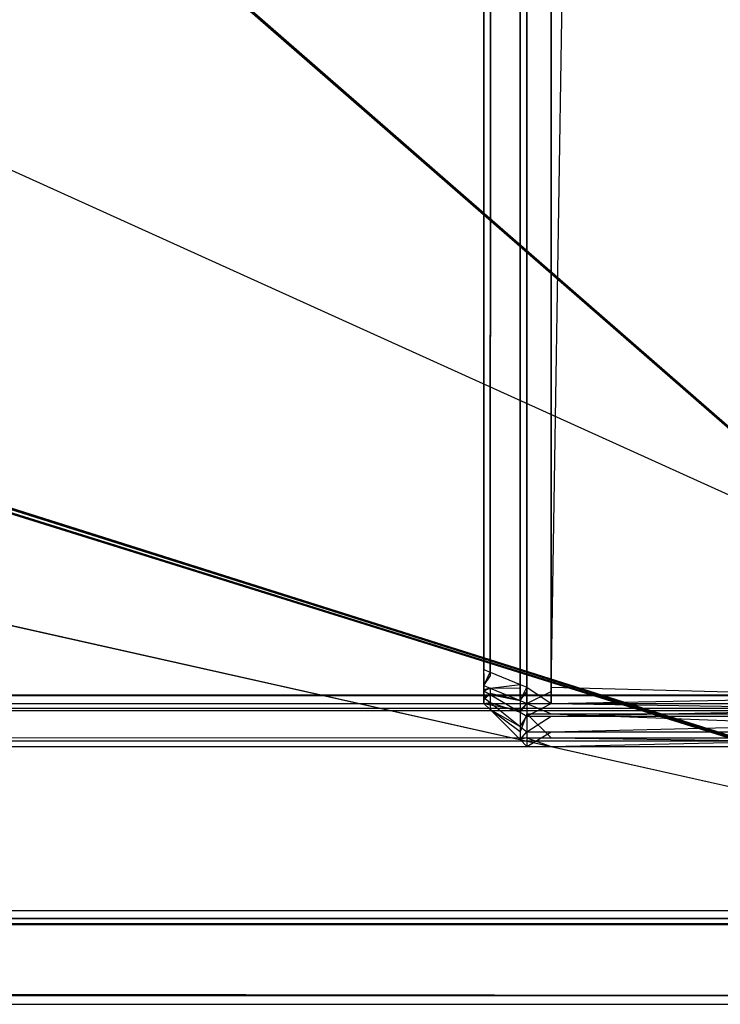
# Model space of a CAD drawing. Extents: x 0 to 1.6, y -0.5 to 0.
# Tile 154 of 192: x 1.5837 to 1.59185, y -0.501 to -0.48955. Entities that reach past the tile are written whole.
import ezdxf

# ---------------------------------------------------------------- set-up
doc = ezdxf.new("R2010")
doc.units = 0
for name, color, linetype in [('L14_KORPUS1_2___REPLACEMTFOREMP', 7, 'CONTINUOUS'), ('L16_KORPUS1_0___REPLACEMTFOREMP', 7, 'CONTINUOUS'), ('L65_ABDECKPL_0___REPLACEMTFOREM', 7, 'CONTINUOUS')]:
    doc.layers.add(name, color=color, linetype=linetype)

msp = doc.modelspace()

# ---------------------------------------------------------------- linework, layer by layer
at = {"layer": 'L14_KORPUS1_2___REPLACEMTFOREMP', "color": 8}
for points, invisible_edges in [([(1.597254, -0.019241, 0.007121), (1.589885, -0.49736, 0.007121), (1.589885, -0.022843, 0.007121), (1.597254, -0.019241, 0.007121)], 13), ([(1.589885, -0.49736, 0.007121), (1.597254, -0.019241, 0.007121), (1.597254, -0.49736, 0.007121), (1.589885, -0.49736, 0.007121)], 14), ([(1.589885, -0.022897, 0.590624), (1.597254, -0.497312, 0.590624), (1.597254, -0.019295, 0.590624), (1.589885, -0.022897, 0.590624)], 14), ([(1.589172, -0.497183, 0.00755), (1.589521, -0.022876, 0.007201), (1.589521, -0.497327, 0.007201), (1.589172, -0.497183, 0.00755)], 13), ([(1.589521, -0.022876, 0.007201), (1.589172, -0.497183, 0.00755), (1.589172, -0.02302, 0.00755), (1.589521, -0.022876, 0.007201)], 14), ([(1.589601, -0.022843, 0.007121), (1.589521, -0.497327, 0.007201), (1.589521, -0.022876, 0.007201), (1.589601, -0.022843, 0.007121)], 13), ([(1.589521, -0.497327, 0.007201), (1.589601, -0.022843, 0.007121), (1.589601, -0.49736, 0.007121), (1.589521, -0.497327, 0.007201)], 14), ([(1.589601, -0.022897, 0.590624), (1.589521, -0.497279, 0.590544), (1.589601, -0.497312, 0.590624), (1.589601, -0.022897, 0.590624)], 13), ([(1.589521, -0.497279, 0.590544), (1.589601, -0.022897, 0.590624), (1.589521, -0.02293, 0.590544), (1.589521, -0.497279, 0.590544)], 14), ([(1.589885, -0.022843, 0.007121), (1.589601, -0.49736, 0.007121), (1.589601, -0.022843, 0.007121), (1.589885, -0.022843, 0.007121)], 13), ([(1.589601, -0.49736, 0.007121), (1.589885, -0.022843, 0.007121), (1.589885, -0.49736, 0.007121), (1.589601, -0.49736, 0.007121)], 14), ([(1.589885, -0.497312, 0.590624), (1.589601, -0.022897, 0.590624), (1.589601, -0.497312, 0.590624), (1.589885, -0.497312, 0.590624)], 13), ([(1.589601, -0.022897, 0.590624), (1.589885, -0.497312, 0.590624), (1.589885, -0.022897, 0.590624), (1.589601, -0.022897, 0.590624)], 14), ([(1.597254, -0.497312, 0.590624), (1.589885, -0.022897, 0.590624), (1.589885, -0.497312, 0.590624), (1.597254, -0.497312, 0.590624)], 13), ([(1.589172, -0.02302, 0.00755), (1.589101, -0.497153, 0.007621), (1.589101, -0.02305, 0.007621), (1.589172, -0.02302, 0.00755)], 13), ([(1.589101, -0.497153, 0.007621), (1.589172, -0.02302, 0.00755), (1.589172, -0.497183, 0.00755), (1.589101, -0.497153, 0.007621)], 14), ([(1.589521, -0.02293, 0.590544), (1.589172, -0.497135, 0.590195), (1.589521, -0.497279, 0.590544), (1.589521, -0.02293, 0.590544)], 13), ([(1.589172, -0.497135, 0.590195), (1.589521, -0.02293, 0.590544), (1.589172, -0.023075, 0.590195), (1.589172, -0.497135, 0.590195)], 14), ([(1.589101, -0.02305, 0.00784), (1.589101, -0.497153, 0.007621), (1.589101, -0.497153, 0.00784), (1.589101, -0.02305, 0.00784)], 13), ([(1.589101, -0.497153, 0.007621), (1.589101, -0.02305, 0.00784), (1.589101, -0.02305, 0.007621), (1.589101, -0.497153, 0.007621)], 14), ([(1.589101, -0.497153, 0.00784), (1.589101, -0.497105, 0.589905), (1.589101, -0.02305, 0.00784), (1.589101, -0.497153, 0.00784)], 13), ([(1.589101, -0.02305, 0.00784), (1.589101, -0.497105, 0.589905), (1.589101, -0.023104, 0.589905), (1.589101, -0.02305, 0.00784)], 10), ([(1.589172, -0.023075, 0.590195), (1.589101, -0.497105, 0.590124), (1.589172, -0.497135, 0.590195), (1.589172, -0.023075, 0.590195)], 13), ([(1.589101, -0.497105, 0.590124), (1.589172, -0.023075, 0.590195), (1.589101, -0.023104, 0.590124), (1.589101, -0.497105, 0.590124)], 14), ([(1.589101, -0.023104, 0.590124), (1.589101, -0.497105, 0.589905), (1.589101, -0.497105, 0.590124), (1.589101, -0.023104, 0.590124)], 13), ([(1.589101, -0.497105, 0.589905), (1.589101, -0.023104, 0.590124), (1.589101, -0.023104, 0.589905), (1.589101, -0.497105, 0.589905)], 14), ([(1.589101, -0.497293, 0.590124), (1.589172, -0.497135, 0.590195), (1.589101, -0.497105, 0.590124), (1.589101, -0.497293, 0.590124)], 14), ([(1.589101, -0.497105, 0.590124), (1.589101, -0.497202, 0.589905), (1.589101, -0.497293, 0.590124), (1.589101, -0.497105, 0.590124)], 13), ([(1.589101, -0.497202, 0.589905), (1.589101, -0.497105, 0.590124), (1.589101, -0.497105, 0.589905), (1.589101, -0.497202, 0.589905)], 14), ([(1.589101, -0.497202, 0.00784), (1.589101, -0.497202, 0.589905), (1.589101, -0.497105, 0.589905), (1.589101, -0.497202, 0.00784)], 13), ([(1.589101, -0.497202, 0.00784), (1.589101, -0.497105, 0.589905), (1.589101, -0.497153, 0.00784), (1.589101, -0.497202, 0.00784)], 10), ([(1.589172, -0.497135, 0.590195), (1.589101, -0.497293, 0.590124), (1.589172, -0.497322, 0.590195), (1.589172, -0.497135, 0.590195)], 13), ([(1.589172, -0.497183, 0.00755), (1.589101, -0.497293, 0.007621), (1.589101, -0.497153, 0.007621), (1.589172, -0.497183, 0.00755)], 13), ([(1.589101, -0.497202, 0.00784), (1.589101, -0.497153, 0.007621), (1.589101, -0.497293, 0.007621), (1.589101, -0.497202, 0.00784)], 13), ([(1.589101, -0.497153, 0.007621), (1.589101, -0.497202, 0.00784), (1.589101, -0.497153, 0.00784), (1.589101, -0.497153, 0.007621)], 14), ([(1.589172, -0.497322, 0.590195), (1.589521, -0.497279, 0.590544), (1.589172, -0.497135, 0.590195), (1.589172, -0.497322, 0.590195)], 14), ([(1.589101, -0.497293, 0.007621), (1.589172, -0.497183, 0.00755), (1.589172, -0.497322, 0.00755), (1.589101, -0.497293, 0.007621)], 14), ([(1.589101, -0.497293, 0.007621), (1.589101, -0.497222, 0.00786), (1.589101, -0.497202, 0.00784), (1.589101, -0.497293, 0.007621)], 14), ([(1.589101, -0.497226, 0.589882), (1.589101, -0.497293, 0.590124), (1.589101, -0.497202, 0.589905), (1.589101, -0.497226, 0.589882)], 14), ([(1.589101, -0.497222, 0.00786), (1.589101, -0.497226, 0.589882), (1.589101, -0.497202, 0.589905), (1.589101, -0.497222, 0.00786)], 13), ([(1.589101, -0.497222, 0.00786), (1.589101, -0.497202, 0.589905), (1.589101, -0.497202, 0.00784), (1.589101, -0.497222, 0.00786)], 10), ([(1.589101, -0.497222, 0.00786), (1.589101, -0.497293, 0.007621), (1.589101, -0.497344, 0.007672), (1.589101, -0.497222, 0.00786)], 13), ([(1.589101, -0.497344, 0.007672), (1.589101, -0.497265, 0.007903), (1.589101, -0.497222, 0.00786), (1.589101, -0.497344, 0.007672)], 14), ([(1.589101, -0.497265, 0.007903), (1.589101, -0.497255, 0.589853), (1.589101, -0.497222, 0.00786), (1.589101, -0.497265, 0.007903)], 13), ([(1.589101, -0.497222, 0.00786), (1.589101, -0.497255, 0.589853), (1.589101, -0.497226, 0.589882), (1.589101, -0.497222, 0.00786)], 10), ([(1.589101, -0.497255, 0.589853), (1.589101, -0.497354, 0.590063), (1.589101, -0.497226, 0.589882), (1.589101, -0.497255, 0.589853)], 14), ([(1.589101, -0.497293, 0.590124), (1.589101, -0.497226, 0.589882), (1.589101, -0.497354, 0.590063), (1.589101, -0.497293, 0.590124)], 13), ([(1.589101, -0.497281, 0.589826), (1.589101, -0.49743, 0.589986), (1.589101, -0.497255, 0.589853), (1.589101, -0.497281, 0.589826)], 14), ([(1.589101, -0.497354, 0.590063), (1.589101, -0.497255, 0.589853), (1.589101, -0.49743, 0.589986), (1.589101, -0.497354, 0.590063)], 13), ([(1.589101, -0.497255, 0.589853), (1.589101, -0.497281, 0.589682), (1.589101, -0.497281, 0.589826), (1.589101, -0.497255, 0.589853)], 13), ([(1.589101, -0.497281, 0.589682), (1.589101, -0.497255, 0.589853), (1.589101, -0.497281, 0.008047), (1.589101, -0.497281, 0.589682)], 10), ([(1.589101, -0.497281, 0.008047), (1.589101, -0.497255, 0.589853), (1.589101, -0.497281, 0.007919), (1.589101, -0.497281, 0.008047)], 13), ([(1.589101, -0.497281, 0.007919), (1.589101, -0.497255, 0.589853), (1.589101, -0.497265, 0.007903), (1.589101, -0.497281, 0.007919)], 10), ([(1.589101, -0.497265, 0.007903), (1.589101, -0.497344, 0.007672), (1.589101, -0.497458, 0.007787), (1.589101, -0.497265, 0.007903)], 13), ([(1.589101, -0.497458, 0.007787), (1.589101, -0.497281, 0.007919), (1.589101, -0.497265, 0.007903), (1.589101, -0.497458, 0.007787)], 14), ([(1.589521, -0.497327, 0.007201), (1.589172, -0.497322, 0.00755), (1.589172, -0.497183, 0.00755), (1.589521, -0.497327, 0.007201)], 14), ([(1.589521, -0.497279, 0.590544), (1.589172, -0.497322, 0.590195), (1.589521, -0.497467, 0.590544), (1.589521, -0.497279, 0.590544)], 13), ([(1.589521, -0.497467, 0.590544), (1.589601, -0.497312, 0.590624), (1.589521, -0.497279, 0.590544), (1.589521, -0.497467, 0.590544)], 14), ([(1.589101, -0.49743, 0.589986), (1.589101, -0.497281, 0.589826), (1.589101, -0.4975, 0.589917), (1.589101, -0.49743, 0.589986)], 13), ([(1.589101, -0.497281, 0.008047), (1.589101, -0.4975, 0.007828), (1.589101, -0.4975, 0.008047), (1.589101, -0.497281, 0.008047)], 13), ([(1.589101, -0.4975, 0.007828), (1.589101, -0.497281, 0.008047), (1.589101, -0.497281, 0.007919), (1.589101, -0.4975, 0.007828)], 14), ([(1.589101, -0.497281, 0.589826), (1.589101, -0.4975, 0.589682), (1.589101, -0.4975, 0.589917), (1.589101, -0.497281, 0.589826)], 13), ([(1.589101, -0.4975, 0.589682), (1.589101, -0.497281, 0.589826), (1.589101, -0.497281, 0.589682), (1.589101, -0.4975, 0.589682)], 14), ([(1.589101, -0.497281, 0.007919), (1.589101, -0.497458, 0.007787), (1.589101, -0.4975, 0.007828), (1.589101, -0.497281, 0.007919)], 13), ([(1.589101, -0.497281, 0.589682), (1.589101, -0.4975, 0.008047), (1.589101, -0.4975, 0.589682), (1.589101, -0.497281, 0.589682)], 13), ([(1.589101, -0.4975, 0.008047), (1.589101, -0.497281, 0.589682), (1.589101, -0.497281, 0.008047), (1.589101, -0.4975, 0.008047)], 14), ([(1.589172, -0.497322, 0.00755), (1.589101, -0.497344, 0.007672), (1.589101, -0.497293, 0.007621), (1.589172, -0.497322, 0.00755)], 14), ([(1.589101, -0.497354, 0.590063), (1.589172, -0.497322, 0.590195), (1.589101, -0.497293, 0.590124), (1.589101, -0.497354, 0.590063)], 14), ([(1.589101, -0.497344, 0.007672), (1.589172, -0.497322, 0.00755), (1.589172, -0.497384, 0.007611), (1.589101, -0.497344, 0.007672)], 13), ([(1.589172, -0.497322, 0.590195), (1.589101, -0.497354, 0.590063), (1.589172, -0.497396, 0.590121), (1.589172, -0.497322, 0.590195)], 13), ([(1.589172, -0.497384, 0.007611), (1.589101, -0.497458, 0.007787), (1.589101, -0.497344, 0.007672), (1.589172, -0.497384, 0.007611)], 14), ([(1.589101, -0.49743, 0.589986), (1.589172, -0.497396, 0.590121), (1.589101, -0.497354, 0.590063), (1.589101, -0.49743, 0.589986)], 14), ([(1.589101, -0.497458, 0.007787), (1.589172, -0.497384, 0.007611), (1.589172, -0.497521, 0.007749), (1.589101, -0.497458, 0.007787)], 13), ([(1.589521, -0.497467, 0.007201), (1.589172, -0.497384, 0.007611), (1.589172, -0.497322, 0.00755), (1.589521, -0.497467, 0.007201)], 14), ([(1.589172, -0.497396, 0.590121), (1.589521, -0.497467, 0.590544), (1.589172, -0.497322, 0.590195), (1.589172, -0.497396, 0.590121)], 14), ([(1.589172, -0.497322, 0.00755), (1.589521, -0.497327, 0.007201), (1.589521, -0.497467, 0.007201), (1.589172, -0.497322, 0.00755)], 13), ([(1.589172, -0.497384, 0.007611), (1.589521, -0.497467, 0.007201), (1.589521, -0.497579, 0.007313), (1.589172, -0.497384, 0.007611)], 13), ([(1.589521, -0.497579, 0.007313), (1.589172, -0.497521, 0.007749), (1.589172, -0.497384, 0.007611), (1.589521, -0.497579, 0.007313)], 14), ([(1.589601, -0.497312, 0.590624), (1.589521, -0.497467, 0.590544), (1.589601, -0.4975, 0.590624), (1.589601, -0.497312, 0.590624)], 13), ([(1.589601, -0.49736, 0.007121), (1.589521, -0.497467, 0.007201), (1.589521, -0.497327, 0.007201), (1.589601, -0.49736, 0.007121)], 13), ([(1.589521, -0.497467, 0.007201), (1.589601, -0.49736, 0.007121), (1.589601, -0.4975, 0.007121), (1.589521, -0.497467, 0.007201)], 14), ([(1.589885, -0.4975, 0.590624), (1.589601, -0.497312, 0.590624), (1.589601, -0.4975, 0.590624), (1.589885, -0.4975, 0.590624)], 13), ([(1.589601, -0.497312, 0.590624), (1.589885, -0.4975, 0.590624), (1.589885, -0.497312, 0.590624), (1.589601, -0.497312, 0.590624)], 14), ([(1.589885, -0.49736, 0.007121), (1.589601, -0.4975, 0.007121), (1.589601, -0.49736, 0.007121), (1.589885, -0.49736, 0.007121)], 13), ([(1.589601, -0.4975, 0.007121), (1.589885, -0.49736, 0.007121), (1.589885, -0.4975, 0.007121), (1.589601, -0.4975, 0.007121)], 14), ([(1.597254, -0.4975, 0.590624), (1.589885, -0.497312, 0.590624), (1.589885, -0.4975, 0.590624), (1.597254, -0.4975, 0.590624)], 13), ([(1.589885, -0.497312, 0.590624), (1.597254, -0.4975, 0.590624), (1.597254, -0.497312, 0.590624), (1.589885, -0.497312, 0.590624)], 14), ([(1.597254, -0.49736, 0.007121), (1.589885, -0.4975, 0.007121), (1.589885, -0.49736, 0.007121), (1.597254, -0.49736, 0.007121)], 13), ([(1.589885, -0.4975, 0.007121), (1.597254, -0.49736, 0.007121), (1.597254, -0.4975, 0.007121), (1.589885, -0.4975, 0.007121)], 14), ([(1.589172, -0.497396, 0.590121), (1.589101, -0.49743, 0.589986), (1.589172, -0.497488, 0.59003), (1.589172, -0.497396, 0.590121)], 13), ([(1.589101, -0.4975, 0.589917), (1.589172, -0.497488, 0.59003), (1.589101, -0.49743, 0.589986), (1.589101, -0.4975, 0.589917)], 14), ([(1.589172, -0.497521, 0.007749), (1.589101, -0.4975, 0.007828), (1.589101, -0.497458, 0.007787), (1.589172, -0.497521, 0.007749)], 14), ([(1.589172, -0.497488, 0.59003), (1.589101, -0.4975, 0.589917), (1.589172, -0.497571, 0.589946), (1.589172, -0.497488, 0.59003)], 13), ([(1.589172, -0.497571, 0.008018), (1.589101, -0.4975, 0.007828), (1.589172, -0.497571, 0.007799), (1.589172, -0.497571, 0.008018)], 13), ([(1.589101, -0.4975, 0.007828), (1.589172, -0.497571, 0.008018), (1.589101, -0.4975, 0.008047), (1.589101, -0.4975, 0.007828)], 14), ([(1.589172, -0.497571, 0.589712), (1.589101, -0.4975, 0.589917), (1.589101, -0.4975, 0.589682), (1.589172, -0.497571, 0.589712)], 13), ([(1.589101, -0.4975, 0.589917), (1.589172, -0.497571, 0.589712), (1.589172, -0.497571, 0.589946), (1.589101, -0.4975, 0.589917)], 14), ([(1.589101, -0.4975, 0.007828), (1.589172, -0.497521, 0.007749), (1.589172, -0.497571, 0.007799), (1.589101, -0.4975, 0.007828)], 13), ([(1.589172, -0.497571, 0.589712), (1.589101, -0.4975, 0.008047), (1.589172, -0.497571, 0.008018), (1.589172, -0.497571, 0.589712)], 13), ([(1.589101, -0.4975, 0.008047), (1.589172, -0.497571, 0.589712), (1.589101, -0.4975, 0.589682), (1.589101, -0.4975, 0.008047)], 14), ([(1.589172, -0.497488, 0.59003), (1.589521, -0.497601, 0.59041), (1.589172, -0.497396, 0.590121), (1.589172, -0.497488, 0.59003)], 14), ([(1.589521, -0.497467, 0.590544), (1.589172, -0.497396, 0.590121), (1.589521, -0.497601, 0.59041), (1.589521, -0.497467, 0.590544)], 13), ([(1.589172, -0.497571, 0.589946), (1.589521, -0.497768, 0.590243), (1.589172, -0.497488, 0.59003), (1.589172, -0.497571, 0.589946)], 14), ([(1.589521, -0.497601, 0.59041), (1.589172, -0.497488, 0.59003), (1.589521, -0.497768, 0.590243), (1.589521, -0.497601, 0.59041)], 13), ([(1.589601, -0.4975, 0.007121), (1.589521, -0.497579, 0.007313), (1.589521, -0.497467, 0.007201), (1.589601, -0.4975, 0.007121)], 14), ([(1.589521, -0.497601, 0.59041), (1.589601, -0.4975, 0.590624), (1.589521, -0.497467, 0.590544), (1.589521, -0.497601, 0.59041)], 14), ([(1.589521, -0.497579, 0.007313), (1.589601, -0.4975, 0.007121), (1.589601, -0.497623, 0.007244), (1.589521, -0.497579, 0.007313)], 13), ([(1.589601, -0.4975, 0.590624), (1.589521, -0.497601, 0.59041), (1.589601, -0.497648, 0.590476), (1.589601, -0.4975, 0.590624)], 13), ([(1.589885, -0.497623, 0.007244), (1.589601, -0.4975, 0.007121), (1.589885, -0.4975, 0.007121), (1.589885, -0.497623, 0.007244)], 13), ([(1.589601, -0.4975, 0.007121), (1.589885, -0.497623, 0.007244), (1.589601, -0.497623, 0.007244), (1.589601, -0.4975, 0.007121)], 14), ([(1.589885, -0.4975, 0.590624), (1.589601, -0.497648, 0.590476), (1.589885, -0.497648, 0.590476), (1.589885, -0.4975, 0.590624)], 13), ([(1.589601, -0.497648, 0.590476), (1.589885, -0.4975, 0.590624), (1.589601, -0.4975, 0.590624), (1.589601, -0.497648, 0.590476)], 14), ([(1.597254, -0.497623, 0.007244), (1.589885, -0.4975, 0.007121), (1.597254, -0.4975, 0.007121), (1.597254, -0.497623, 0.007244)], 13), ([(1.589885, -0.4975, 0.007121), (1.597254, -0.497623, 0.007244), (1.589885, -0.497623, 0.007244), (1.589885, -0.4975, 0.007121)], 14), ([(1.597254, -0.4975, 0.590624), (1.589885, -0.497648, 0.590476), (1.597254, -0.497648, 0.590476), (1.597254, -0.4975, 0.590624)], 13), ([(1.589885, -0.497648, 0.590476), (1.597254, -0.4975, 0.590624), (1.589885, -0.4975, 0.590624), (1.589885, -0.497648, 0.590476)], 14), ([(1.589172, -0.497521, 0.007749), (1.589521, -0.497579, 0.007313), (1.589521, -0.497829, 0.007564), (1.589172, -0.497521, 0.007749)], 13), ([(1.589521, -0.497829, 0.007564), (1.589172, -0.497571, 0.007799), (1.589172, -0.497521, 0.007749), (1.589521, -0.497829, 0.007564)], 14), ([(1.589521, -0.497768, 0.590243), (1.589172, -0.497571, 0.589946), (1.589521, -0.49792, 0.590091), (1.589521, -0.497768, 0.590243)], 13), ([(1.589521, -0.49792, 0.589856), (1.589172, -0.497571, 0.008018), (1.589521, -0.49792, 0.007873), (1.589521, -0.49792, 0.589856)], 13), ([(1.589172, -0.497571, 0.008018), (1.589521, -0.49792, 0.589856), (1.589172, -0.497571, 0.589712), (1.589172, -0.497571, 0.008018)], 14), ([(1.589172, -0.497571, 0.007799), (1.589521, -0.497829, 0.007564), (1.589521, -0.49792, 0.007654), (1.589172, -0.497571, 0.007799)], 13), ([(1.589521, -0.49792, 0.589856), (1.589172, -0.497571, 0.589946), (1.589172, -0.497571, 0.589712), (1.589521, -0.49792, 0.589856)], 13), ([(1.589172, -0.497571, 0.589946), (1.589521, -0.49792, 0.589856), (1.589521, -0.49792, 0.590091), (1.589172, -0.497571, 0.589946)], 14), ([(1.589521, -0.49792, 0.007873), (1.589172, -0.497571, 0.007799), (1.589521, -0.49792, 0.007654), (1.589521, -0.49792, 0.007873)], 13), ([(1.589172, -0.497571, 0.007799), (1.589521, -0.49792, 0.007873), (1.589172, -0.497571, 0.008018), (1.589172, -0.497571, 0.007799)], 14), ([(1.589601, -0.497623, 0.007244), (1.589521, -0.497829, 0.007564), (1.589521, -0.497579, 0.007313), (1.589601, -0.497623, 0.007244)], 14), ([(1.589521, -0.497768, 0.590243), (1.589601, -0.497648, 0.590476), (1.589521, -0.497601, 0.59041), (1.589521, -0.497768, 0.590243)], 14), ([(1.589521, -0.497829, 0.007564), (1.589601, -0.497623, 0.007244), (1.589601, -0.4979, 0.007521), (1.589521, -0.497829, 0.007564)], 13), ([(1.589601, -0.497648, 0.590476), (1.589521, -0.497768, 0.590243), (1.589601, -0.497832, 0.590292), (1.589601, -0.497648, 0.590476)], 13), ([(1.589885, -0.4979, 0.007521), (1.589601, -0.497623, 0.007244), (1.589885, -0.497623, 0.007244), (1.589885, -0.4979, 0.007521)], 13), ([(1.589601, -0.497623, 0.007244), (1.589885, -0.4979, 0.007521), (1.589601, -0.4979, 0.007521), (1.589601, -0.497623, 0.007244)], 14), ([(1.589885, -0.497648, 0.590476), (1.589601, -0.497832, 0.590292), (1.589885, -0.497832, 0.590292), (1.589885, -0.497648, 0.590476)], 13), ([(1.589601, -0.497832, 0.590292), (1.589885, -0.497648, 0.590476), (1.589601, -0.497648, 0.590476), (1.589601, -0.497832, 0.590292)], 14), ([(1.597254, -0.4979, 0.007521), (1.589885, -0.497623, 0.007244), (1.597254, -0.497623, 0.007244), (1.597254, -0.4979, 0.007521)], 13), ([(1.589885, -0.497623, 0.007244), (1.597254, -0.4979, 0.007521), (1.589885, -0.4979, 0.007521), (1.589885, -0.497623, 0.007244)], 14), ([(1.597254, -0.497648, 0.590476), (1.589885, -0.497832, 0.590292), (1.597254, -0.497832, 0.590292), (1.597254, -0.497648, 0.590476)], 13), ([(1.589885, -0.497832, 0.590292), (1.597254, -0.497648, 0.590476), (1.589885, -0.497648, 0.590476), (1.589885, -0.497832, 0.590292)], 14), ([(1.589521, -0.49792, 0.590091), (1.589601, -0.497832, 0.590292), (1.589521, -0.497768, 0.590243), (1.589521, -0.49792, 0.590091)], 14), ([(1.589601, -0.4979, 0.007521), (1.589521, -0.49792, 0.007654), (1.589521, -0.497829, 0.007564), (1.589601, -0.4979, 0.007521)], 14), ([(1.589601, -0.497832, 0.590292), (1.589521, -0.49792, 0.590091), (1.589601, -0.498, 0.590124), (1.589601, -0.497832, 0.590292)], 13), ([(1.589885, -0.497832, 0.590292), (1.589601, -0.498, 0.590124), (1.589885, -0.498, 0.590124), (1.589885, -0.497832, 0.590292)], 13), ([(1.589601, -0.498, 0.590124), (1.589885, -0.497832, 0.590292), (1.589601, -0.497832, 0.590292), (1.589601, -0.498, 0.590124)], 14), ([(1.597254, -0.497832, 0.590292), (1.589885, -0.498, 0.590124), (1.597254, -0.498, 0.590124), (1.597254, -0.497832, 0.590292)], 13), ([(1.589885, -0.498, 0.590124), (1.597254, -0.497832, 0.590292), (1.589885, -0.497832, 0.590292), (1.589885, -0.498, 0.590124)], 14), ([(1.589521, -0.49792, 0.007654), (1.589601, -0.4979, 0.007521), (1.589601, -0.498, 0.007621), (1.589521, -0.49792, 0.007654)], 13), ([(1.589601, -0.498, 0.00784), (1.589521, -0.49792, 0.007654), (1.589601, -0.498, 0.007621), (1.589601, -0.498, 0.00784)], 13), ([(1.589521, -0.49792, 0.007654), (1.589601, -0.498, 0.00784), (1.589521, -0.49792, 0.007873), (1.589521, -0.49792, 0.007654)], 14), ([(1.589601, -0.498, 0.589889), (1.589521, -0.49792, 0.590091), (1.589521, -0.49792, 0.589856), (1.589601, -0.498, 0.589889)], 13), ([(1.589521, -0.49792, 0.590091), (1.589601, -0.498, 0.589889), (1.589601, -0.498, 0.590124), (1.589521, -0.49792, 0.590091)], 14), ([(1.589601, -0.498, 0.589889), (1.589521, -0.49792, 0.007873), (1.589601, -0.498, 0.00784), (1.589601, -0.498, 0.589889)], 13), ([(1.589521, -0.49792, 0.007873), (1.589601, -0.498, 0.589889), (1.589521, -0.49792, 0.589856), (1.589521, -0.49792, 0.007873)], 14), ([(1.589885, -0.498, 0.007621), (1.589601, -0.4979, 0.007521), (1.589885, -0.4979, 0.007521), (1.589885, -0.498, 0.007621)], 13), ([(1.589601, -0.4979, 0.007521), (1.589885, -0.498, 0.007621), (1.589601, -0.498, 0.007621), (1.589601, -0.4979, 0.007521)], 14), ([(1.597254, -0.498, 0.007621), (1.589885, -0.4979, 0.007521), (1.597254, -0.4979, 0.007521), (1.597254, -0.498, 0.007621)], 13), ([(1.589885, -0.4979, 0.007521), (1.597254, -0.498, 0.007621), (1.589885, -0.498, 0.007621), (1.589885, -0.4979, 0.007521)], 14), ([(1.589885, -0.498, 0.590124), (1.589601, -0.498, 0.589889), (1.589885, -0.498, 0.589889), (1.589885, -0.498, 0.590124)], 13), ([(1.589601, -0.498, 0.589889), (1.589885, -0.498, 0.590124), (1.589601, -0.498, 0.590124), (1.589601, -0.498, 0.589889)], 14), ([(1.589885, -0.498, 0.589889), (1.589601, -0.498, 0.00784), (1.589885, -0.498, 0.00784), (1.589885, -0.498, 0.589889)], 13), ([(1.589601, -0.498, 0.00784), (1.589885, -0.498, 0.589889), (1.589601, -0.498, 0.589889), (1.589601, -0.498, 0.00784)], 14), ([(1.589885, -0.498, 0.00784), (1.589601, -0.498, 0.007621), (1.589885, -0.498, 0.007621), (1.589885, -0.498, 0.00784)], 13), ([(1.589601, -0.498, 0.007621), (1.589885, -0.498, 0.00784), (1.589601, -0.498, 0.00784), (1.589601, -0.498, 0.007621)], 14), ([(1.597254, -0.498, 0.590124), (1.589885, -0.498, 0.589889), (1.597254, -0.498, 0.589889), (1.597254, -0.498, 0.590124)], 13), ([(1.589885, -0.498, 0.589889), (1.597254, -0.498, 0.590124), (1.589885, -0.498, 0.590124), (1.589885, -0.498, 0.589889)], 14), ([(1.597254, -0.498, 0.589889), (1.589885, -0.498, 0.00784), (1.597254, -0.498, 0.00784), (1.597254, -0.498, 0.589889)], 13), ([(1.589885, -0.498, 0.00784), (1.597254, -0.498, 0.589889), (1.589885, -0.498, 0.589889), (1.589885, -0.498, 0.00784)], 14), ([(1.597254, -0.498, 0.00784), (1.589885, -0.498, 0.007621), (1.597254, -0.498, 0.007621), (1.597254, -0.498, 0.00784)], 13), ([(1.589885, -0.498, 0.007621), (1.597254, -0.498, 0.00784), (1.589885, -0.498, 0.00784), (1.589885, -0.498, 0.007621)], 14)]:
    msp.add_3dface(points, dxfattribs=dict(at, invisible_edges=invisible_edges))
at = {"layer": 'L16_KORPUS1_0___REPLACEMTFOREMP', "color": 8}
for points, invisible_edges in [([(1.597088, -0.000594), (0.5, -0.497406), (0.5, -0.000594), (1.597088, -0.000594)], 13), ([(0.5, -0.497406), (1.597088, -0.000594), (1.597091, -0.497406), (0.5, -0.497406)], 10), ([(1.597091, -0.497404, 0.00769), (0.5, -0.000596, 0.00769), (0.5, -0.497404, 0.00769), (1.597091, -0.497404, 0.00769)], 13), ([(0.5, -0.000596, 0.00769), (1.597091, -0.497404, 0.00769), (1.597088, -0.000596, 0.00769), (0.5, -0.000596, 0.00769)], 10), ([(1.597091, -0.4975, 0.00769), (0.5, -0.497404, 0.00769), (0.5, -0.4975, 0.00769), (1.597091, -0.4975, 0.00769)], 13), ([(0.5, -0.497404, 0.00769), (1.597091, -0.4975, 0.00769), (1.597091, -0.497404, 0.00769), (0.5, -0.497404, 0.00769)], 14), ([(1.597091, -0.497406), (0.5, -0.4975), (0.5, -0.497406), (1.597091, -0.497406)], 13), ([(0.5, -0.4975), (1.597091, -0.497406), (1.597091, -0.4975), (0.5, -0.4975)], 14), ([(1.597091, -0.4975), (0.5, -0.49758, 0.00008), (0.5, -0.4975), (1.597091, -0.4975)], 13), ([(0.5, -0.49758, 0.00008), (1.597091, -0.4975), (1.597124, -0.49758, 0.000079), (0.5, -0.49758, 0.00008)], 14), ([(1.597114, -0.497557, 0.007633), (0.5, -0.4975, 0.00769), (0.5, -0.497557, 0.007633), (1.597114, -0.497557, 0.007633)], 13), ([(0.5, -0.4975, 0.00769), (1.597114, -0.497557, 0.007633), (1.597091, -0.4975, 0.00769), (0.5, -0.4975, 0.00769)], 14), ([(1.597257, -0.497901, 0.007289), (0.5, -0.497557, 0.007633), (0.5, -0.497901, 0.007289), (1.597257, -0.497901, 0.007289)], 13), ([(0.5, -0.497557, 0.007633), (1.597257, -0.497901, 0.007289), (1.597114, -0.497557, 0.007633), (0.5, -0.497557, 0.007633)], 14), ([(1.597124, -0.49758, 0.000079), (0.5, -0.497936, 0.000436), (0.5, -0.49758, 0.00008), (1.597124, -0.49758, 0.000079)], 13), ([(0.5, -0.497936, 0.000436), (1.597124, -0.49758, 0.000079), (1.597272, -0.497936, 0.000436), (0.5, -0.497936, 0.000436)], 14), ([(1.597298, -0.498, 0.00719), (0.5, -0.497901, 0.007289), (0.5, -0.498, 0.00719), (1.597298, -0.498, 0.00719)], 13), ([(0.5, -0.497901, 0.007289), (1.597298, -0.498, 0.00719), (1.597257, -0.497901, 0.007289), (0.5, -0.497901, 0.007289)], 14), ([(1.597272, -0.497936, 0.000436), (0.5, -0.498, 0.0005), (0.5, -0.497936, 0.000436), (1.597272, -0.497936, 0.000436)], 13), ([(0.5, -0.498, 0.0005), (1.597272, -0.497936, 0.000436), (1.597298, -0.498, 0.0005), (0.5, -0.498, 0.0005)], 14), ([(1.597298, -0.498, 0.000565), (0.5, -0.498, 0.0005), (1.597298, -0.498, 0.0005), (1.597298, -0.498, 0.000565)], 13), ([(0.5, -0.498, 0.0005), (1.597298, -0.498, 0.000565), (0.5, -0.498, 0.000565), (0.5, -0.498, 0.0005)], 14), ([(1.597298, -0.498, 0.007018), (0.5, -0.498, 0.000565), (1.597298, -0.498, 0.000565), (1.597298, -0.498, 0.007018)], 13), ([(0.5, -0.498, 0.000565), (1.597298, -0.498, 0.007018), (0.5, -0.498, 0.007018), (0.5, -0.498, 0.000565)], 14), ([(1.597298, -0.498, 0.00719), (0.5, -0.498, 0.007018), (1.597298, -0.498, 0.007018), (1.597298, -0.498, 0.00719)], 13), ([(0.5, -0.498, 0.007018), (1.597298, -0.498, 0.00719), (0.5, -0.498, 0.00719), (0.5, -0.498, 0.007018)], 14)]:
    msp.add_3dface(points, dxfattribs=dict(at, invisible_edges=invisible_edges))
at = {"layer": 'L65_ABDECKPL_0___REPLACEMTFOREM', "color": 39}
for points, invisible_edges in [([(1.026951, -0.00115, 0.602707), (1.598384, -0.49991, 0.602707), (1.027011, -0.00109, 0.602707), (1.026951, -0.00115, 0.602707)], 10), ([(1.598384, -0.499907, 0.590697), (1.026953, -0.001153, 0.590697), (1.027012, -0.001093, 0.590697), (1.598384, -0.499907, 0.590697)], 10), ([(1.027011, -0.00109, 0.602707), (1.598384, -0.49991, 0.602707), (1.027235, -0.00109, 0.602707), (1.027011, -0.00109, 0.602707)], 13), ([(1.598384, -0.499907, 0.590697), (1.027012, -0.001093, 0.590697), (1.027235, -0.001093, 0.590697), (1.598384, -0.499907, 0.590697)], 13), ([(1.027235, -0.00109, 0.602707), (1.598384, -0.49991, 0.602707), (1.598335, -0.00109, 0.602707), (1.027235, -0.00109, 0.602707)], 10), ([(1.598384, -0.499907, 0.590697), (1.027235, -0.001093, 0.590697), (1.598335, -0.001093, 0.590697), (1.598384, -0.499907, 0.590697)], 10), ([(1.026705, -0.001396, 0.602707), (1.598384, -0.49991, 0.602707), (1.026951, -0.00115, 0.602707), (1.026705, -0.001396, 0.602707)], 13), ([(1.598384, -0.499907, 0.590697), (1.026708, -0.001398, 0.590697), (1.026953, -0.001153, 0.590697), (1.598384, -0.499907, 0.590697)], 13), ([(1.02665, -0.001452, 0.602707), (1.598384, -0.49991, 0.602707), (1.026705, -0.001396, 0.602707), (1.02665, -0.001452, 0.602707)], 10), ([(1.02665, -0.001682, 0.602707), (1.598384, -0.49991, 0.602707), (1.02665, -0.001452, 0.602707), (1.02665, -0.001682, 0.602707)], 13), ([(1.598384, -0.499907, 0.590697), (1.026653, -0.319184, 0.590697), (1.026708, -0.001398, 0.590697), (1.598384, -0.499907, 0.590697)], 10), ([(1.02665, -0.318933, 0.602707), (1.598384, -0.49991, 0.602707), (1.02665, -0.001682, 0.602707), (1.02665, -0.318933, 0.602707)], 10), ([(1.02665, -0.319183, 0.602707), (1.598384, -0.49991, 0.602707), (1.02665, -0.318933, 0.602707), (1.02665, -0.319183, 0.602707)], 13), ([(1.026461, -0.319372, 0.602707), (1.598384, -0.49991, 0.602707), (1.02665, -0.319183, 0.602707), (1.026461, -0.319372, 0.602707)], 10), ([(1.598384, -0.499907, 0.590697), (1.026463, -0.319374, 0.590697), (1.026653, -0.319184, 0.590697), (1.598384, -0.499907, 0.590697)], 13), ([(1.025201, -0.320631, 0.602707), (1.598384, -0.49991, 0.602707), (1.026461, -0.319372, 0.602707), (1.025201, -0.320631, 0.602707)], 13), ([(1.598384, -0.499907, 0.590697), (1.025203, -0.320634, 0.590697), (1.026463, -0.319374, 0.590697), (1.598384, -0.499907, 0.590697)], 10), ([(1.025011, -0.320821, 0.602707), (1.598384, -0.49991, 0.602707), (1.025201, -0.320631, 0.602707), (1.025011, -0.320821, 0.602707)], 10), ([(1.598384, -0.499907, 0.590697), (1.025012, -0.320824, 0.590697), (1.025203, -0.320634, 0.590697), (1.598384, -0.499907, 0.590697)], 13), ([(1.598384, -0.49991, 0.602707), (0.8, -0.320821, 0.602707), (0.8, -0.49991, 0.602707), (1.598384, -0.49991, 0.602707)], 13), ([(0.8, -0.320821, 0.602707), (1.598384, -0.49991, 0.602707), (1.024808, -0.320821, 0.602707), (0.8, -0.320821, 0.602707)], 10), ([(0.8, -0.320824, 0.590697), (1.598384, -0.499907, 0.590697), (0.8, -0.499907, 0.590697), (0.8, -0.320824, 0.590697)], 10), ([(1.598384, -0.499907, 0.590697), (0.8, -0.320824, 0.590697), (1.024808, -0.320824, 0.590697), (1.598384, -0.499907, 0.590697)], 13), ([(1.024808, -0.320821, 0.602707), (1.598384, -0.49991, 0.602707), (1.025011, -0.320821, 0.602707), (1.024808, -0.320821, 0.602707)], 13), ([(1.598384, -0.499907, 0.590697), (1.024808, -0.320824, 0.590697), (1.025012, -0.320824, 0.590697), (1.598384, -0.499907, 0.590697)], 10), ([(1.598384, -0.499907, 0.590697), (0.8, -0.5, 0.590697), (0.8, -0.499907, 0.590697), (1.598384, -0.499907, 0.590697)], 13), ([(0.8, -0.5, 0.590697), (1.598384, -0.499907, 0.590697), (1.598384, -0.5, 0.590697), (0.8, -0.5, 0.590697)], 14), ([(1.598384, -0.5, 0.602707), (0.8, -0.49991, 0.602707), (0.8, -0.5, 0.602707), (1.598384, -0.5, 0.602707)], 13), ([(0.8, -0.49991, 0.602707), (1.598384, -0.5, 0.602707), (1.598384, -0.49991, 0.602707), (0.8, -0.49991, 0.602707)], 14), ([(1.598384, -0.5, 0.602707), (0.8, -0.50006, 0.602647), (1.598409, -0.50006, 0.602647), (1.598384, -0.5, 0.602707)], 13), ([(0.8, -0.50006, 0.602647), (1.598384, -0.5, 0.602707), (0.8, -0.5, 0.602707), (0.8, -0.50006, 0.602647)], 14), ([(1.598413, -0.50007, 0.590767), (0.8, -0.5, 0.590697), (1.598384, -0.5, 0.590697), (1.598413, -0.50007, 0.590767)], 13), ([(0.8, -0.5, 0.590697), (1.598413, -0.50007, 0.590767), (0.8, -0.50007, 0.590767), (0.8, -0.5, 0.590697)], 14), ([(1.598409, -0.50006, 0.602647), (0.8, -0.500892, 0.601814), (1.598753, -0.500892, 0.601814), (1.598409, -0.50006, 0.602647)], 13), ([(0.8, -0.500892, 0.601814), (1.598409, -0.50006, 0.602647), (0.8, -0.50006, 0.602647), (0.8, -0.500892, 0.601814)], 14), ([(1.598756, -0.500899, 0.591597), (0.8, -0.50007, 0.590767), (1.598413, -0.50007, 0.590767), (1.598756, -0.500899, 0.591597)], 13), ([(0.8, -0.50007, 0.590767), (1.598756, -0.500899, 0.591597), (0.8, -0.500899, 0.591597), (0.8, -0.50007, 0.590767)], 14), ([(1.598753, -0.500892, 0.601814), (0.8, -0.501, 0.601706), (1.598798, -0.501, 0.601706), (1.598753, -0.500892, 0.601814)], 13), ([(0.8, -0.501, 0.601706), (1.598753, -0.500892, 0.601814), (0.8, -0.500892, 0.601814), (0.8, -0.501, 0.601706)], 14), ([(1.598798, -0.501, 0.591698), (0.8, -0.500899, 0.591597), (1.598756, -0.500899, 0.591597), (1.598798, -0.501, 0.591698)], 13), ([(0.8, -0.500899, 0.591597), (1.598798, -0.501, 0.591698), (0.8, -0.501, 0.591698), (0.8, -0.500899, 0.591597)], 14), ([(1.598798, -0.501, 0.591836), (0.8, -0.501, 0.591698), (1.598798, -0.501, 0.591698), (1.598798, -0.501, 0.591836)], 13), ([(0.8, -0.501, 0.591698), (1.598798, -0.501, 0.591836), (0.8, -0.501, 0.591836), (0.8, -0.501, 0.591698)], 14), ([(1.598798, -0.501, 0.601706), (0.8, -0.501, 0.601527), (1.598798, -0.501, 0.601527), (1.598798, -0.501, 0.601706)], 13), ([(0.8, -0.501, 0.601527), (1.598798, -0.501, 0.601706), (0.8, -0.501, 0.601706), (0.8, -0.501, 0.601527)], 14), ([(1.598798, -0.501, 0.601527), (0.8, -0.501, 0.591836), (1.598798, -0.501, 0.591836), (1.598798, -0.501, 0.601527)], 13), ([(0.8, -0.501, 0.591836), (1.598798, -0.501, 0.601527), (0.8, -0.501, 0.601527), (0.8, -0.501, 0.591836)], 14)]:
    msp.add_3dface(points, dxfattribs=dict(at, invisible_edges=invisible_edges))

doc.saveas('drawing.dxf')
